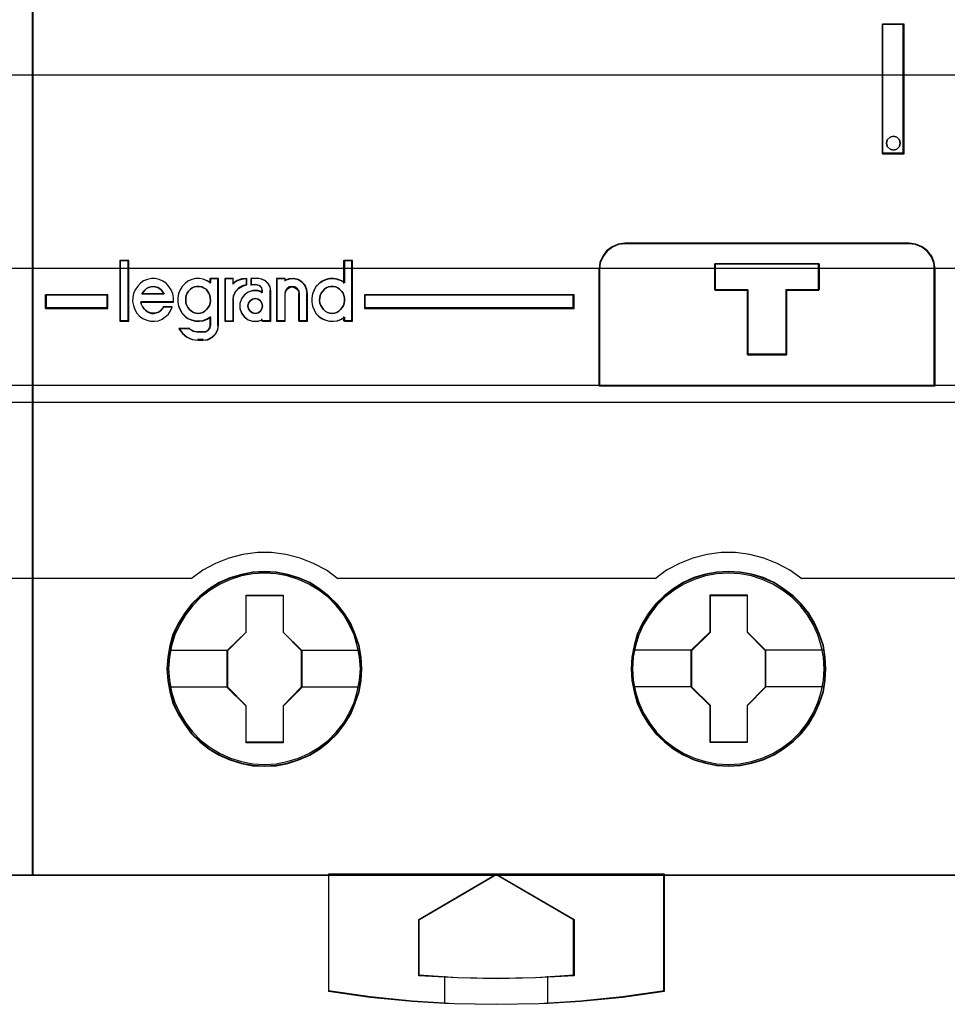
# Model space of a CAD drawing. Extents: x -631805 to -376315, y -40155 to 84873.
# Tile 12 of 256: x -618678 to -618318, y -35350 to -34968. Entities that reach past the tile are written whole.
import ezdxf

# ---------------------------------------------------------------- set-up
doc = ezdxf.new("R2010")
doc.units = 0
doc.header["$MEASUREMENT"] = 0
doc.layers.get('0').update_dxf_attribs({"color": 252})
for name, color, linetype in [('30', 7, 'Continuous'), ('45', 8, 'Continuous'), ('50', 7, 'Continuous')]:
    doc.layers.add(name, color=color, linetype=linetype)

# ---------------------------------------------------------------- blocks, each defined once
blk = doc.blocks.new('*U1026')
at = {"layer": '50', "color": 7}
blk.add_lwpolyline([(61.983887, -487.347089), (386.017439, -487.347089), (386.017439, -533.64975), (61.983887, -533.64975), (61.983887, -487.347089)], dxfattribs=at)
blk = doc.blocks.new('*U1027')
at = {"layer": '30', "color": 7}
blk.add_lwpolyline([(51.981526, -492.476529), (396.088727, -492.476529), (396.088727, -528.454107), (51.981526, -528.454107), (51.981526, -492.476529)], close=True, dxfattribs=at)
for points in [[(51.981526, -492.476529), (396.088727, -492.476529), (396.088727, -528.454107), (51.981526, -528.454107), (51.981526, -492.476529)], [(51.981526, -499.973403), (396.088727, -499.973403), (396.088727, -520.957234), (51.981526, -520.957234), (51.981526, -499.973403)]]:
    blk.add_lwpolyline(points, dxfattribs=at)
blk = doc.blocks.new('*U1029')
at = {"layer": '45', "color": 7}
blk.add_lwpolyline([(143.026075, -468.992858), (106.974629, -468.992858), (106.974629, -551.996037), (143.026075, -551.996037), (143.026075, -468.992858)], close=True, dxfattribs=at)
at = {"layer": '45', "color": 139}
blk.add_lwpolyline([(143.026075, -468.992858), (106.974629, -468.992858), (106.974629, -551.996037), (143.026075, -551.996037), (143.026075, -468.992858)], close=True, dxfattribs=at)
at = {"layer": '45', "color": 59}
blk.add_lwpolyline([(143.010169, -469.008747), (106.990535, -469.008747), (106.990535, -551.977501), (143.010169, -551.977501), (143.010169, -469.008747)], close=True, dxfattribs=at)
at = {"layer": '45', "color": 139}
for points in [[(106.974629, -532.974475), (143.026075, -532.974475)], [(136.812046, -540.463404), (143.026075, -540.463404)]]:
    blk.add_lwpolyline(points, dxfattribs=at)
blk = doc.blocks.new('*U1030')
at = {"layer": '45', "color": 7}
for points in [[(179.027152, -468.992858), (142.975706, -468.992858), (142.975706, -551.996037), (179.027152, -551.996037), (179.027152, -468.992858)], [(175.97846, -518.971131), (175.97846, -524.005238), (176.818839, -524.005238), (176.818839, -518.971131), (175.97846, -518.971131)], [(176.641396, -523.45722), (176.665079, -523.59242), (176.641396, -523.721742), (176.534825, -523.821673), (176.40457, -523.856943), (176.274316, -523.821673), (176.167744, -523.721742), (176.13222, -523.59242), (176.167744, -523.45722), (176.274316, -523.357289), (176.40457, -523.322019), (176.534825, -523.357289), (176.641396, -523.45722)], [(177.020029, -527.474297), (165.984341, -527.474297), (165.724743, -527.507504), (165.487238, -527.607127), (165.27735, -527.767631), (165.122696, -527.977946), (165.006705, -528.215934), (164.984612, -528.47606), (164.984612, -533.008901), (178.019759, -533.008901), (178.019759, -528.47606), (177.986618, -528.215934), (177.892721, -527.977946), (177.72702, -527.767631), (177.522655, -527.607127), (177.279627, -527.507504), (177.020029, -527.474297)], [(173.5236, -528.271386), (173.5236, -529.282291), (172.256689, -529.282291), (172.256689, -531.803999), (170.745285, -531.803999), (170.745285, -529.282291), (169.472817, -529.282291), (169.472817, -528.271386), (173.5236, -528.271386)], [(172.256689, -531.803999), (172.256689, -529.282291), (173.5236, -529.282291), (173.5236, -528.271386), (169.472817, -528.271386), (169.472817, -529.282291), (170.745285, -529.282291), (170.745285, -531.803999), (172.256689, -531.803999)], [(172.251561, -531.78811), (172.251561, -529.289086), (173.507694, -529.289086), (173.507694, -528.287274), (169.491374, -528.287274), (169.491374, -529.289086), (170.753016, -529.289086), (170.753016, -531.78811), (172.251561, -531.78811)], [(145.913054, -530.005915), (145.913054, -529.470991), (143.503262, -529.470991), (143.503262, -530.005915), (145.913054, -530.005915)], [(155.880952, -529.470991), (155.880952, -530.005915), (164.011681, -530.005915), (164.011681, -529.470991), (155.880952, -529.470991)], [(155.772259, -543.990608), (155.744595, -543.537569), (155.672668, -543.08453), (155.517748, -542.648066), (155.34623, -542.233702), (155.108317, -541.835912), (154.826142, -541.487846), (154.499704, -541.161879), (154.134535, -540.885636), (153.763834, -540.637017), (153.332272, -540.454697), (152.90071, -540.3221), (152.447016, -540.239227), (151.998855, -540.217128), (151.539628, -540.239227), (151.102533, -540.3221), (150.654372, -540.454697), (150.239408, -540.637017), (149.846576, -540.885636), (149.486941, -541.161879), (149.15497, -541.487846), (148.894926, -541.835912), (148.65148, -542.233702), (148.446765, -542.648066), (148.330575, -543.08453), (148.242049, -543.537569), (148.208852, -543.990608), (148.242049, -544.449171), (148.330575, -544.885635), (148.446765, -545.322099), (148.65148, -545.741988), (148.894926, -546.134253), (149.15497, -546.498894), (149.486941, -546.819336), (149.846576, -547.101104), (150.239408, -547.333148), (150.654372, -547.520993), (151.102533, -547.659115), (151.539628, -547.747513), (151.998855, -547.769612), (152.447016, -547.747513), (152.90071, -547.659115), (153.332272, -547.520993), (153.763834, -547.333148), (154.134535, -547.101104), (154.499704, -546.819336), (154.826142, -546.498894), (155.108317, -546.134253), (155.34623, -545.741988), (155.517748, -545.322099), (155.672668, -544.885635), (155.744595, -544.449171), (155.772259, -543.990608)], [(155.772259, -543.990608), (155.744595, -543.537569), (155.672668, -543.08453), (155.517748, -542.648066), (155.34623, -542.233702), (155.108317, -541.835912), (154.826142, -541.487846), (154.499704, -541.161879), (154.134535, -540.885636), (153.763834, -540.637017), (153.332272, -540.454697), (152.90071, -540.3221), (152.447016, -540.239227), (151.998855, -540.217128), (151.539628, -540.239227), (151.102533, -540.3221), (150.654372, -540.454697), (150.239408, -540.637017), (149.846576, -540.885636), (149.486941, -541.161879), (149.15497, -541.487846), (148.894926, -541.835912), (148.65148, -542.233702), (148.446765, -542.648066), (148.330575, -543.08453), (148.242049, -543.537569), (148.208852, -543.990608), (148.242049, -544.449171), (148.330575, -544.885635), (148.446765, -545.322099), (148.65148, -545.741988), (148.894926, -546.134253), (149.15497, -546.498894), (149.486941, -546.819336), (149.846576, -547.101104), (150.239408, -547.333148), (150.654372, -547.520993), (151.102533, -547.659115), (151.539628, -547.747513), (151.998855, -547.769612), (152.447016, -547.747513), (152.90071, -547.659115), (153.332272, -547.520993), (153.763834, -547.333148), (154.134535, -547.101104), (154.499704, -546.819336), (154.826142, -546.498894), (155.108317, -546.134253), (155.34623, -545.741988), (155.517748, -545.322099), (155.672668, -544.885635), (155.744595, -544.449171), (155.772259, -543.990608)], [(155.756353, -543.990619), (155.728805, -543.539487), (155.657181, -543.088354), (155.502913, -542.653727), (155.332116, -542.241106), (155.095204, -541.84499), (154.814215, -541.498388), (154.48915, -541.173793), (154.125518, -540.898712), (153.756376, -540.651139), (153.326629, -540.469586), (152.896881, -540.337547), (152.445096, -540.255023), (151.99882, -540.233017), (151.541525, -540.255023), (151.106268, -540.337547), (150.659992, -540.469586), (150.246774, -540.651139), (149.855594, -540.898712), (149.497471, -541.173793), (149.166896, -541.498388), (148.907946, -541.84499), (148.665525, -542.241106), (148.46167, -542.653727), (148.345969, -543.088354), (148.257816, -543.539487), (148.224758, -543.990619), (148.257816, -544.447253), (148.345969, -544.881881), (148.46167, -545.316508), (148.665525, -545.734631), (148.907946, -546.125246), (149.166896, -546.488352), (149.497471, -546.807446), (149.855594, -547.088028), (150.246774, -547.319096), (150.659992, -547.506151), (151.106268, -547.643691), (151.541525, -547.731717), (151.99882, -547.753723), (152.445096, -547.731717), (152.896881, -547.643691), (153.326629, -547.506151), (153.756376, -547.319096), (154.125518, -547.088028), (154.48915, -546.807446), (154.814215, -546.488352), (155.095204, -546.125246), (155.332116, -545.734631), (155.502913, -545.316508), (155.657181, -544.881881), (155.728805, -544.447253), (155.756353, -543.990619)], [(173.783402, -543.985311), (173.76127, -543.532273), (173.689341, -543.079234), (173.534416, -542.64277), (173.351826, -542.228406), (173.124973, -541.830616), (172.842789, -541.482549), (172.51634, -541.156583), (172.145628, -540.88034), (171.780449, -540.631721), (171.348873, -540.449401), (170.917298, -540.316804), (170.46359, -540.233931), (170.004349, -540.211832), (169.556175, -540.233931), (169.108, -540.316804), (168.659825, -540.449401), (168.244849, -540.631721), (167.863071, -540.88034), (167.503424, -541.156583), (167.171443, -541.482549), (166.900325, -541.830616), (166.656872, -542.228406), (166.463217, -542.64277), (166.347023, -543.079234), (166.258495, -543.532273), (166.225297, -543.985311), (166.258495, -544.43835), (166.347023, -544.880339), (166.463217, -545.316803), (166.656872, -545.736692), (166.900325, -546.128957), (167.171443, -546.493598), (167.503424, -546.81404), (167.863071, -547.095808), (168.244849, -547.327852), (168.659825, -547.515697), (169.108, -547.653819), (169.556175, -547.742216), (170.004349, -547.764316), (170.46359, -547.742216), (170.917298, -547.653819), (171.348873, -547.515697), (171.780449, -547.327852), (172.145628, -547.095808), (172.51634, -546.81404), (172.842789, -546.493598), (173.124973, -546.128957), (173.351826, -545.736692), (173.534416, -545.316803), (173.689341, -544.880339), (173.76127, -544.43835), (173.783402, -543.985311)], [(173.783402, -543.985311), (173.76127, -543.532273), (173.689341, -543.079234), (173.534416, -542.64277), (173.351826, -542.228406), (173.124973, -541.830616), (172.842789, -541.482549), (172.51634, -541.156583), (172.145628, -540.88034), (171.780449, -540.631721), (171.348873, -540.449401), (170.917298, -540.316804), (170.46359, -540.233931), (170.004349, -540.211832), (169.556175, -540.233931), (169.108, -540.316804), (168.659825, -540.449401), (168.244849, -540.631721), (167.863071, -540.88034), (167.503424, -541.156583), (167.171443, -541.482549), (166.900325, -541.830616), (166.656872, -542.228406), (166.463217, -542.64277), (166.347023, -543.079234), (166.258495, -543.532273), (166.225297, -543.985311), (166.258495, -544.43835), (166.347023, -544.880339), (166.463217, -545.316803), (166.656872, -545.736692), (166.900325, -546.128957), (167.171443, -546.493598), (167.503424, -546.81404), (167.863071, -547.095808), (168.244849, -547.327852), (168.659825, -547.515697), (169.108, -547.653819), (169.556175, -547.742216), (170.004349, -547.764316), (170.46359, -547.742216), (170.917298, -547.653819), (171.348873, -547.515697), (171.780449, -547.327852), (172.145628, -547.095808), (172.51634, -546.81404), (172.842789, -546.493598), (173.124973, -546.128957), (173.351826, -545.736692), (173.534416, -545.316803), (173.689341, -544.880339), (173.76127, -544.43835), (173.783402, -543.985311)], [(173.767496, -543.985323), (173.745457, -543.534191), (173.67383, -543.083058), (173.519558, -542.648431), (173.337737, -542.23581), (173.111838, -541.839693), (172.830841, -541.493092), (172.505767, -541.168496), (172.136615, -540.893416), (171.772973, -540.645843), (171.343214, -540.46429), (170.913455, -540.332251), (170.461657, -540.249727), (170.004349, -540.22772), (169.558061, -540.249727), (169.111773, -540.332251), (168.665485, -540.46429), (168.252255, -540.645843), (167.872083, -540.893416), (167.513951, -541.168496), (167.183367, -541.493092), (166.91339, -541.839693), (166.670962, -542.23581), (166.478121, -542.648431), (166.362417, -543.083058), (166.274261, -543.534191), (166.241203, -543.985323), (166.274261, -544.436455), (166.362417, -544.876584), (166.478121, -545.311212), (166.670962, -545.729335), (166.91339, -546.119949), (167.183367, -546.483056), (167.513951, -546.802149), (167.872083, -547.082732), (168.252255, -547.3138), (168.665485, -547.500854), (169.111773, -547.638395), (169.558061, -547.726421), (170.004349, -547.748427), (170.461657, -547.726421), (170.913455, -547.638395), (171.343214, -547.500854), (171.772973, -547.3138), (172.136615, -547.082732), (172.505767, -546.802149), (172.830841, -546.483056), (173.111838, -546.119949), (173.337737, -545.729335), (173.519558, -545.311212), (173.67383, -544.876584), (173.745457, -544.436455), (173.767496, -543.985323)], [(151.285124, -541.125439), (152.728613, -541.125439), (152.728613, -542.558802), (153.441998, -543.272716), (153.441998, -544.706079), (152.728613, -545.431062), (152.728613, -546.853357), (151.285124, -546.853357), (151.285124, -545.431062), (150.555019, -544.706079), (150.555019, -543.272716), (151.285124, -542.558802), (151.285124, -541.125439)], [(151.285124, -541.125439), (152.728613, -541.125439), (152.728613, -541.125439), (152.728613, -542.558802), (152.728613, -542.558802), (153.441998, -543.272716), (153.441998, -543.272716), (153.441998, -544.706079), (153.441998, -544.706079), (152.728613, -545.431062), (152.728613, -545.431062), (152.728613, -546.853357), (152.728613, -546.853357), (151.285124, -546.853357), (151.285124, -546.853357), (151.285124, -545.431062), (151.285124, -545.431062), (150.555019, -544.706079), (150.555019, -544.706079), (150.555019, -543.272716), (150.555019, -543.272716), (151.285124, -542.558802), (151.285124, -542.558802), (151.285124, -541.125439), (151.285124, -541.125439)], [(151.292985, -541.141327), (152.720568, -541.141327), (152.720568, -542.566076), (153.426092, -543.2757), (153.426092, -544.700448), (152.720568, -545.421074), (152.720568, -546.83482), (151.292985, -546.83482), (151.292985, -545.421074), (150.570926, -544.700448), (150.570926, -543.2757), (151.292985, -542.566076), (151.292985, -541.141327)], [(169.296538, -541.120142), (170.734454, -541.120142), (170.734454, -542.553505), (171.447839, -543.26742), (171.447839, -544.700783), (170.734454, -545.425766), (170.734454, -546.848061), (169.296538, -546.848061), (169.296538, -545.425766), (168.56086, -544.700783), (168.56086, -543.26742), (169.296538, -542.553505), (169.296538, -541.120142)], [(169.296538, -541.120142), (170.734454, -541.120142), (170.734454, -541.120142), (170.734454, -542.553505), (170.734454, -542.553505), (171.447839, -543.26742), (171.447839, -543.26742), (171.447839, -544.700783), (171.447839, -544.700783), (170.734454, -545.425766), (170.734454, -545.425766), (170.734454, -546.848061), (170.734454, -546.848061), (169.296538, -546.848061), (169.296538, -546.848061), (169.296538, -545.425766), (169.296538, -545.425766), (168.56086, -544.700783), (168.56086, -544.700783), (168.56086, -543.26742), (168.56086, -543.26742), (169.296538, -542.553505), (169.296538, -542.553505), (169.296538, -541.120142), (169.296538, -541.120142)], [(169.304338, -541.136031), (170.726409, -541.136031), (170.726409, -542.56078), (171.431933, -543.270403), (171.431933, -544.695152), (170.726409, -545.415777), (170.726409, -546.829524), (169.304338, -546.829524), (169.304338, -545.415777), (168.576766, -544.695152), (168.576766, -543.270403), (169.304338, -542.56078), (169.304338, -541.136031)], [(167.516352, -551.958964), (160.993365, -551.958964), (154.475902, -551.958964), (154.475902, -556.50213), (156.105268, -556.723748), (157.729111, -556.878881), (158.99394, -556.956447), (159.364, -556.978609), (160.993365, -557.006311), (162.639301, -556.978609), (163.003837, -556.956447), (164.263143, -556.878881), (165.898032, -556.723748), (167.516352, -556.50213), (167.516352, -551.958964)], [(160.993121, -551.958964), (164.011681, -553.713048), (164.011681, -555.894552), (162.510709, -555.972265), (160.993121, -556.000019), (159.492149, -555.972265), (157.991177, -555.894552), (157.991177, -553.713048), (160.993121, -551.958964)]]:
    blk.add_lwpolyline(points, close=True, dxfattribs=at)
at = {"layer": '45', "color": 139}
for points in [[(179.027152, -468.992858), (142.975706, -468.992858), (142.975706, -551.996037), (179.027152, -551.996037), (179.027152, -468.992858)], [(176.665079, -523.59242), (176.641396, -523.45722), (176.534825, -523.357289), (176.40457, -523.322019), (176.274316, -523.357289), (176.167744, -523.45722), (176.13222, -523.59242), (176.167744, -523.721742), (176.274316, -523.821673), (176.40457, -523.856943), (176.534825, -523.821673), (176.641396, -523.721742), (176.665079, -523.59242)], [(146.711016, -528.160164), (146.400845, -528.160164), (146.400845, -530.485227), (146.711016, -530.485227), (146.711016, -528.160164)], [(149.420172, -530.193932), (149.511531, -530.188231), (149.602889, -530.165425), (149.677118, -530.114112), (149.751347, -530.045695), (149.814157, -529.971576), (149.865546, -529.891756), (149.888386, -529.794831), (149.905515, -529.692205), (149.894096, -529.59528), (149.882676, -529.504057), (149.836996, -529.412834), (149.785607, -529.333013), (149.728508, -529.258894), (149.637149, -529.207581), (149.56292, -529.167671), (149.465851, -529.150567), (149.374492, -529.150567), (149.283134, -529.167671), (149.197485, -529.207581), (149.123256, -529.258894), (149.054737, -529.333013), (148.997637, -529.412834), (148.963378, -529.504057), (148.940538, -529.59528), (148.940538, -529.692205), (148.946248, -529.794831), (148.980508, -529.891756), (149.020477, -529.971576), (149.088996, -530.045695), (149.163225, -530.114112), (149.243164, -530.165425), (149.334523, -530.188231), (149.420172, -530.193932)], [(154.625898, -530.193932), (154.711782, -530.188231), (154.803392, -530.165425), (154.889276, -530.114112), (154.952258, -530.045695), (155.015239, -529.971576), (155.06677, -529.891756), (155.089672, -529.794831), (155.106849, -529.692205), (155.106849, -529.59528), (155.072496, -529.504057), (155.049593, -529.412834), (154.986611, -529.333013), (154.912178, -529.258894), (154.843471, -529.207581), (154.769038, -529.167671), (154.677428, -529.150567), (154.574367, -529.150567), (154.482758, -529.167671), (154.396873, -529.207581), (154.32244, -529.258894), (154.265184, -529.333013), (154.202203, -529.412834), (154.162123, -529.504057), (154.144946, -529.59528), (154.139221, -529.692205), (154.144946, -529.794831), (154.185026, -529.891756), (154.230831, -529.971576), (154.288087, -530.045695), (154.356794, -530.114112), (154.448404, -530.165425), (154.534288, -530.188231), (154.625898, -530.193932)], [(151.917652, -529.90661), (151.900024, -529.801063), (151.841264, -529.707243), (151.747248, -529.636878), (151.635604, -529.619287), (151.529836, -529.636878), (151.435819, -529.707243), (151.371183, -529.801063), (151.347679, -529.90661), (151.371183, -530.018021), (151.435819, -530.11184), (151.529836, -530.170478), (151.635604, -530.193932), (151.747248, -530.170478), (151.841264, -530.11184), (151.900024, -530.018021), (151.917652, -529.90661)], [(155.72189, -543.99095), (155.688695, -543.537914), (155.600174, -543.095928), (155.478459, -542.670516), (155.290354, -542.261678), (155.063521, -541.880465), (154.77583, -541.526875), (154.466009, -541.206435), (154.106396, -540.930194), (153.71912, -540.698151), (153.315247, -540.515831), (152.883711, -540.383235), (152.446642, -540.300363), (151.998509, -540.272739), (151.550375, -540.300363), (151.107774, -540.383235), (150.676238, -540.515831), (150.272365, -540.698151), (149.885089, -540.930194), (149.531008, -541.206435), (149.221188, -541.526875), (148.944562, -541.880465), (148.706664, -542.261678), (148.518558, -542.670516), (148.385778, -543.095928), (148.308323, -543.537914), (148.275128, -543.99095), (148.308323, -544.432937), (148.385778, -544.874923), (148.518558, -545.300336), (148.706664, -545.714698), (148.944562, -546.095911), (149.221188, -546.443976), (149.531008, -546.764416), (149.885089, -547.040658), (150.272365, -547.2727), (150.676238, -547.45502), (151.107774, -547.587616), (151.550375, -547.670488), (151.998509, -547.698112), (152.446642, -547.670488), (152.883711, -547.587616), (153.315247, -547.45502), (153.71912, -547.2727), (154.106396, -547.040658), (154.466009, -546.764416), (154.77583, -546.443976), (155.063521, -546.095911), (155.290354, -545.714698), (155.478459, -545.300336), (155.600174, -544.874923), (155.688695, -544.432937), (155.72189, -543.99095)], [(173.722428, -543.99095), (173.694755, -543.537914), (173.6062, -543.095928), (173.473369, -542.670516), (173.290725, -542.261678), (173.05827, -541.880465), (172.781537, -541.526875), (172.466062, -541.206435), (172.106309, -540.930194), (171.724418, -540.698151), (171.314853, -540.515831), (170.89422, -540.383235), (170.451447, -540.300363), (170.00314, -540.272739), (169.554833, -540.300363), (169.106526, -540.383235), (168.685892, -540.515831), (168.276328, -540.698151), (167.894437, -540.930194), (167.540219, -541.206435), (167.213674, -541.526875), (166.948011, -541.880465), (166.71002, -542.261678), (166.521842, -542.670516), (166.40008, -543.095928), (166.311525, -543.537914), (166.278317, -543.99095), (166.311525, -544.432937), (166.40008, -544.874923), (166.521842, -545.300336), (166.71002, -545.714698), (166.948011, -546.095911), (167.213674, -546.443976), (167.540219, -546.764416), (167.894437, -547.040658), (168.276328, -547.2727), (168.685892, -547.45502), (169.106526, -547.587616), (169.554833, -547.670488), (170.00314, -547.698112), (170.451447, -547.670488), (170.89422, -547.587616), (171.314853, -547.45502), (171.724418, -547.2727), (172.106309, -547.040658), (172.466062, -546.764416), (172.781537, -546.443976), (173.05827, -546.095911), (173.290725, -545.714698), (173.473369, -545.300336), (173.6062, -544.874923), (173.694755, -544.432937), (173.722428, -543.99095)]]:
    blk.add_lwpolyline(points, close=True, dxfattribs=at)
at = {"layer": '45', "color": 59}
for points in [[(179.011246, -469.008747), (142.991612, -469.008747), (142.991612, -551.977501), (179.011246, -551.977501), (179.011246, -469.008747)], [(175.97846, -518.971131), (175.97846, -524.005238), (176.818839, -524.005238), (176.818839, -518.971131), (175.97846, -518.971131)], [(176.641396, -523.45722), (176.665079, -523.59242), (176.641396, -523.721742), (176.534825, -523.821673), (176.40457, -523.856943), (176.274316, -523.821673), (176.167744, -523.721742), (176.13222, -523.59242), (176.167744, -523.45722), (176.274316, -523.357289), (176.40457, -523.322019), (176.534825, -523.357289), (176.641396, -523.45722)], [(177.020029, -527.474297), (165.984341, -527.474297), (165.724743, -527.507504), (165.487238, -527.607127), (165.27735, -527.767631), (165.122696, -527.977946), (165.006705, -528.215934), (164.984612, -528.47606), (164.984612, -533.008901), (178.019759, -533.008901), (178.019759, -528.47606), (177.986618, -528.215934), (177.892721, -527.977946), (177.72702, -527.767631), (177.522655, -527.607127), (177.279627, -527.507504), (177.020029, -527.474297)], [(177.004115, -527.490185), (165.997604, -527.490185), (165.738692, -527.523202), (165.501815, -527.622253), (165.292482, -527.781835), (165.138237, -527.990943), (165.022553, -528.227564), (165.000518, -528.486197), (165.000518, -532.993012), (178.001201, -532.993012), (178.001201, -528.486197), (177.968149, -528.227564), (177.8745, -527.990943), (177.709237, -527.781835), (177.505412, -527.622253), (177.263027, -527.523202), (177.004115, -527.490185)], [(146.729574, -528.144275), (146.384939, -528.144275), (146.384939, -530.501116), (146.729574, -530.501116), (146.729574, -528.144275)], [(153.86517, -529.914698), (153.921504, -530.059907), (153.994739, -530.19953), (154.113042, -530.311229), (154.236978, -530.400588), (154.377814, -530.462022), (154.524284, -530.495531), (154.676387, -530.501116), (154.822857, -530.478777), (154.97496, -530.422927), (155.098896, -530.344738), (155.098896, -530.501116), (155.414369, -530.501116), (155.414369, -528.144275), (155.098896, -528.144275), (155.098896, -529.015524), (154.97496, -528.937335), (154.822857, -528.881486), (154.676387, -528.853561), (154.524284, -528.853561), (154.377814, -528.892656), (154.236978, -528.959675), (154.113042, -529.049034), (153.994739, -529.160733), (153.921504, -529.294771), (153.86517, -529.439979), (153.837003, -529.601942), (153.837003, -529.75832), (153.86517, -529.914698)], [(173.5236, -528.271386), (173.5236, -529.282291), (172.256689, -529.282291), (172.256689, -531.803999), (170.745285, -531.803999), (170.745285, -529.282291), (169.472817, -529.282291), (169.472817, -528.271386), (173.5236, -528.271386)], [(172.256689, -531.803999), (172.256689, -529.282291), (173.5236, -529.282291), (173.5236, -528.271386), (169.472817, -528.271386), (169.472817, -529.282291), (170.745285, -529.282291), (170.745285, -531.803999), (172.256689, -531.803999)], [(172.251561, -531.78811), (172.251561, -529.289086), (173.507694, -529.289086), (173.507694, -528.287274), (169.491374, -528.287274), (169.491374, -529.289086), (170.753016, -529.289086), (170.753016, -531.78811), (172.251561, -531.78811)], [(147.534026, -530.16395), (147.460807, -530.130234), (147.381955, -530.074039), (147.32, -530.012225), (147.258045, -529.927934), (147.224251, -529.849262), (147.201722, -529.753731), (148.463351, -529.753731), (148.463351, -529.590768), (148.43519, -529.433424), (148.373235, -529.281699), (148.288751, -529.152452), (148.181738, -529.028824), (148.057828, -528.938913), (147.905756, -528.8771), (147.759317, -528.843383), (147.607246, -528.843383), (147.460807, -528.8771), (147.308735, -528.933294), (147.184825, -529.023205), (147.077812, -529.135594), (146.987696, -529.264841), (146.920109, -529.416565), (146.886315, -529.57391), (146.880683, -529.736873), (146.908844, -529.894217), (146.970799, -530.040323), (147.049651, -530.180808), (147.151032, -530.298817), (147.274942, -530.399966), (147.427013, -530.46178), (147.56782, -530.495497), (147.725524, -530.501116), (147.883227, -530.478639), (148.024034, -530.422444), (148.147944, -530.332533), (148.271854, -530.231383), (148.356338, -530.096517), (148.418293, -529.956031), (148.080357, -529.956031), (148.024034, -530.023464), (147.956447, -530.090898), (147.883227, -530.141472), (147.798743, -530.16957), (147.708627, -530.186428), (147.61851, -530.186428), (147.534026, -530.16395)], [(148.053766, -529.368092), (148.105462, -529.455102), (147.243875, -529.455102), (147.29557, -529.368092), (147.353009, -529.293512), (147.421936, -529.231362), (147.496607, -529.187857), (147.582766, -529.162997), (147.674668, -529.150567), (147.760827, -529.162997), (147.852729, -529.187857), (147.9274, -529.231362), (147.996327, -529.293512), (148.053766, -529.368092)], [(148.105462, -529.455102), (147.243875, -529.455102), (147.29557, -529.368092), (147.353009, -529.293512), (147.421936, -529.231362), (147.496607, -529.187857), (147.582766, -529.162997), (147.674668, -529.150567), (147.760827, -529.162997), (147.852729, -529.187857), (147.9274, -529.231362), (147.996327, -529.293512), (148.053766, -529.368092), (148.105462, -529.455102)], [(148.723134, -530.048711), (148.807618, -530.188216), (148.914632, -530.299821), (149.027277, -530.389104), (149.179348, -530.450487), (149.320155, -530.483968), (149.477859, -530.489548), (149.618666, -530.467228), (149.765105, -530.411425), (149.900279, -530.333302), (149.900279, -530.651375), (149.87775, -530.757399), (149.815795, -530.846683), (149.725679, -530.902485), (149.618666, -530.924806), (149.421536, -530.924806), (149.230039, -530.891324), (149.072335, -530.79088), (148.678076, -530.79088), (148.813251, -530.975028), (148.987851, -531.120113), (149.196245, -531.209397), (149.421536, -531.237298), (149.618666, -531.237298), (149.798898, -531.214977), (149.967867, -531.125694), (150.097409, -530.997349), (150.193158, -530.835522), (150.215687, -530.651375), (150.215687, -528.843383), (149.900279, -528.843383), (149.900279, -529.005209), (149.765105, -528.927086), (149.618666, -528.871284), (149.477859, -528.843383), (149.320155, -528.843383), (149.179348, -528.882445), (149.027277, -528.949407), (148.914632, -529.038691), (148.807618, -529.150295), (148.723134, -529.284221), (148.655547, -529.429306), (148.633018, -529.591133), (148.633018, -529.747379), (148.655547, -529.903625), (148.723134, -530.048711)], [(149.728508, -529.258894), (149.785607, -529.333013), (149.836996, -529.412834), (149.882676, -529.504057), (149.894096, -529.59528), (149.905515, -529.692205), (149.888386, -529.794831), (149.865546, -529.891756), (149.814157, -529.971576), (149.751347, -530.045695), (149.677118, -530.114112), (149.602889, -530.165425), (149.511531, -530.188231), (149.420172, -530.193932), (149.334523, -530.188231), (149.243164, -530.165425), (149.163225, -530.114112), (149.088996, -530.045695), (149.020477, -529.971576), (148.980508, -529.891756), (148.946248, -529.794831), (148.940538, -529.692205), (148.940538, -529.59528), (148.963378, -529.504057), (148.997637, -529.412834), (149.054737, -529.333013), (149.123256, -529.258894), (149.197485, -529.207581), (149.283134, -529.167671), (149.374492, -529.150567), (149.465851, -529.150567), (149.56292, -529.167671), (149.637149, -529.207581), (149.728508, -529.258894)], [(149.243164, -530.165425), (149.163225, -530.114112), (149.088996, -530.045695), (149.020477, -529.971576), (148.980508, -529.891756), (148.946248, -529.794831), (148.940538, -529.692205), (148.940538, -529.59528), (148.963378, -529.504057), (148.997637, -529.412834), (149.054737, -529.333013), (149.123256, -529.258894), (149.197485, -529.207581), (149.283134, -529.167671), (149.374492, -529.150567), (149.465851, -529.150567), (149.56292, -529.167671), (149.637149, -529.207581), (149.728508, -529.258894), (149.785607, -529.333013), (149.836996, -529.412834), (149.882676, -529.504057), (149.894096, -529.59528), (149.905515, -529.692205), (149.888386, -529.794831), (149.865546, -529.891756), (149.814157, -529.971576), (149.751347, -530.045695), (149.677118, -530.114112), (149.602889, -530.165425), (149.511531, -530.188231), (149.420172, -530.193932), (149.334523, -530.188231), (149.243164, -530.165425)], [(150.45428, -528.843383), (150.45428, -530.501116), (150.775939, -530.501116), (150.775939, -529.66944), (150.798915, -529.500857), (150.87933, -529.343513), (150.994208, -529.214266), (151.149293, -529.129974), (151.315867, -529.079399), (151.315867, -528.843383), (151.11483, -528.860241), (150.936769, -528.916436), (150.775939, -529.023205), (150.775939, -528.843383), (150.45428, -528.843383)], [(150.470186, -528.859272), (150.470186, -530.485227), (150.779969, -530.485227), (150.779969, -529.669494), (150.802096, -529.504142), (150.879542, -529.349814), (150.990178, -529.223045), (151.139538, -529.140369), (151.299961, -529.090764), (151.299961, -528.859272), (151.106347, -528.875807), (150.93486, -528.930924), (150.779969, -529.035647), (150.779969, -528.859272), (150.470186, -528.859272)], [(151.107792, -529.635723), (151.045461, -529.815545), (151.045461, -530.000987), (151.107792, -530.180808), (151.215454, -530.332533), (151.362781, -530.439302), (151.538441, -530.495497), (151.742432, -530.495497), (151.906759, -530.439302), (151.906759, -530.501116), (152.241079, -530.501116), (152.241079, -529.315416), (152.218413, -529.16931), (152.139083, -529.040063), (152.031421, -528.933294), (151.901093, -528.87148), (151.759432, -528.843383), (151.481777, -528.843383), (151.481777, -529.079399), (151.674435, -529.079399), (151.799097, -529.113116), (151.884093, -529.203027), (151.906759, -529.315416), (151.906759, -529.388468), (151.742432, -529.321035), (151.538441, -529.321035), (151.362781, -529.377229), (151.215454, -529.489618), (151.107792, -529.635723)], [(152.466417, -528.843383), (152.466417, -530.501116), (152.79497, -530.501116), (152.79497, -529.433424), (152.817629, -529.332274), (152.868612, -529.242363), (152.959247, -529.17493), (153.066877, -529.158071), (153.168841, -529.17493), (153.270806, -529.242363), (153.327453, -529.332274), (153.344448, -529.433424), (153.344448, -530.501116), (153.667336, -530.501116), (153.667336, -529.433424), (153.644677, -529.264841), (153.571036, -529.101877), (153.452077, -528.97263), (153.310459, -528.882719), (153.134853, -528.843383), (152.959247, -528.854622), (152.79497, -528.910816), (152.79497, -528.843383), (152.466417, -528.843383)], [(152.482323, -528.859272), (152.482323, -530.485227), (152.802173, -530.485227), (152.802173, -529.438002), (152.824232, -529.338791), (152.873864, -529.250604), (152.962098, -529.184463), (153.066877, -529.167928), (153.16614, -529.184463), (153.265404, -529.250604), (153.320551, -529.338791), (153.337095, -529.438002), (153.337095, -530.485227), (153.65143, -530.485227), (153.65143, -529.438002), (153.629371, -529.27265), (153.557681, -529.112811), (153.441873, -528.986041), (153.304007, -528.897854), (153.133052, -528.859272), (152.962098, -528.870295), (152.802173, -528.925412), (152.802173, -528.859272), (152.482323, -528.859272)], [(154.843471, -529.207581), (154.912178, -529.258894), (154.986611, -529.333013), (155.049593, -529.412834), (155.072496, -529.504057), (155.106849, -529.59528), (155.106849, -529.692205), (155.089672, -529.794831), (155.06677, -529.891756), (155.015239, -529.971576), (154.952258, -530.045695), (154.889276, -530.114112), (154.803392, -530.165425), (154.711782, -530.188231), (154.625898, -530.193932), (154.534288, -530.188231), (154.448404, -530.165425), (154.356794, -530.114112), (154.288087, -530.045695), (154.230831, -529.971576), (154.185026, -529.891756), (154.144946, -529.794831), (154.139221, -529.692205), (154.144946, -529.59528), (154.162123, -529.504057), (154.202203, -529.412834), (154.265184, -529.333013), (154.32244, -529.258894), (154.396873, -529.207581), (154.482758, -529.167671), (154.574367, -529.150567), (154.677428, -529.150567), (154.769038, -529.167671), (154.843471, -529.207581)], [(154.185026, -529.891756), (154.144946, -529.794831), (154.139221, -529.692205), (154.144946, -529.59528), (154.162123, -529.504057), (154.202203, -529.412834), (154.265184, -529.333013), (154.32244, -529.258894), (154.396873, -529.207581), (154.482758, -529.167671), (154.574367, -529.150567), (154.677428, -529.150567), (154.769038, -529.167671), (154.843471, -529.207581), (154.912178, -529.258894), (154.986611, -529.333013), (155.049593, -529.412834), (155.072496, -529.504057), (155.106849, -529.59528), (155.106849, -529.692205), (155.089672, -529.794831), (155.06677, -529.891756), (155.015239, -529.971576), (154.952258, -530.045695), (154.889276, -530.114112), (154.803392, -530.165425), (154.711782, -530.188231), (154.625898, -530.193932), (154.534288, -530.188231), (154.448404, -530.165425), (154.356794, -530.114112), (154.288087, -530.045695), (154.230831, -529.971576), (154.185026, -529.891756)], [(145.897148, -529.990026), (145.897148, -529.48688), (143.521819, -529.48688), (143.521819, -529.990026), (145.897148, -529.990026)], [(151.900024, -529.801063), (151.917652, -529.90661), (151.900024, -530.018021), (151.841264, -530.11184), (151.747248, -530.170478), (151.635604, -530.193932), (151.529836, -530.170478), (151.435819, -530.11184), (151.371183, -530.018021), (151.347679, -529.90661), (151.371183, -529.801063), (151.435819, -529.707243), (151.529836, -529.636878), (151.635604, -529.619287), (151.747248, -529.636878), (151.841264, -529.707243), (151.900024, -529.801063)], [(151.371183, -529.801063), (151.435819, -529.707243), (151.529836, -529.636878), (151.635604, -529.619287), (151.747248, -529.636878), (151.841264, -529.707243), (151.900024, -529.801063), (151.917652, -529.90661), (151.900024, -530.018021), (151.841264, -530.11184), (151.747248, -530.170478), (151.635604, -530.193932), (151.529836, -530.170478), (151.435819, -530.11184), (151.371183, -530.018021), (151.347679, -529.90661), (151.371183, -529.801063)], [(167.516352, -551.958964), (160.993365, -551.958964), (154.475902, -551.958964), (154.475902, -556.50213), (156.105268, -556.723748), (157.729111, -556.878881), (158.99394, -556.956447), (159.364, -556.978609), (160.993365, -557.006311), (162.639301, -556.978609), (163.003837, -556.956447), (164.263143, -556.878881), (165.898032, -556.723748), (167.516352, -556.50213), (167.516352, -551.958964)], [(160.993121, -551.958964), (164.011681, -553.713048), (164.011681, -555.894552), (162.510709, -555.972265), (160.993121, -556.000019), (159.492149, -555.972265), (157.991177, -555.894552), (157.991177, -553.713048), (160.993121, -551.958964)]]:
    blk.add_lwpolyline(points, close=True, dxfattribs=at)
at = {"layer": '45', "color": 139}
for points in [[(175.97846, -524.005238), (175.97846, -518.971131)], [(175.97846, -518.971131), (176.818839, -518.971131)], [(176.781724, -524.005238), (176.781724, -518.971131)], [(175.97846, -523.970813), (176.818839, -523.970813)], [(166.015865, -527.474297), (165.748081, -527.508444), (165.503087, -527.610888), (165.286581, -527.775935), (165.12705, -527.992205), (165.007402, -528.236931), (164.984612, -528.504422)], [(165.981401, -527.474297), (177.022969, -527.474297)], [(178.019759, -528.504422), (177.985485, -528.236931), (177.888378, -527.992205), (177.717013, -527.775935), (177.505662, -527.610888), (177.254327, -527.508444), (176.985854, -527.474297)], [(146.384939, -528.144275), (146.384939, -530.501116)], [(146.384939, -528.144275), (146.729574, -528.144275)], [(146.692459, -528.144275), (146.692459, -530.501116)], [(155.069735, -528.144275), (155.069735, -529.036697)], [(155.069735, -528.144275), (155.414369, -528.144275)], [(155.379906, -528.144275), (155.379906, -530.501116)], [(169.472817, -528.271386), (173.5236, -528.271386)], [(169.472817, -528.271386), (169.472817, -529.306807)], [(173.489137, -528.271386), (173.489137, -529.306807)], [(164.984612, -533.008901), (164.984612, -528.469996)], [(177.982644, -533.008901), (177.982644, -528.469996)], [(148.463351, -529.753731), (148.463351, -529.590768), (148.43519, -529.433424), (148.373235, -529.281699), (148.288751, -529.152452), (148.181738, -529.028824), (148.057828, -528.938913), (147.905756, -528.8771), (147.759317, -528.843383), (147.607246, -528.843383), (147.460807, -528.8771), (147.308735, -528.933294), (147.184825, -529.023205), (147.077812, -529.135594), (146.987696, -529.264841), (146.920109, -529.416565), (146.886315, -529.57391), (146.880683, -529.736873), (146.908844, -529.894217), (146.970799, -530.040323), (147.049651, -530.180808), (147.151032, -530.298817), (147.274942, -530.399966), (147.427013, -530.46178), (147.56782, -530.495497), (147.725524, -530.501116), (147.883227, -530.478639), (148.024034, -530.422444), (148.147944, -530.332533), (148.271854, -530.231383), (148.356338, -530.096517), (148.418293, -529.956031)], [(148.105462, -529.455102), (148.053766, -529.368092), (147.996327, -529.293512), (147.9274, -529.231362), (147.852729, -529.187857), (147.760827, -529.162997), (147.674668, -529.150567), (147.582766, -529.162997), (147.496607, -529.187857), (147.421936, -529.231362), (147.353009, -529.293512), (147.29557, -529.368092), (147.243875, -529.455102)], [(149.905515, -529.006347), (149.769782, -528.927675), (149.622738, -528.87148), (149.48135, -528.843383), (149.322994, -528.843383), (149.181606, -528.882719), (149.028906, -528.950152), (148.915795, -529.040063), (148.80834, -529.152452), (148.723507, -529.287318), (148.65564, -529.433424), (148.633018, -529.596387), (148.633018, -529.753731), (148.65564, -529.911076), (148.723507, -530.057181), (148.80834, -530.197667), (148.915795, -530.310055), (149.028906, -530.399966), (149.181606, -530.46178), (149.322994, -530.495497), (149.48135, -530.501116), (149.622738, -530.478639), (149.769782, -530.422444), (149.905515, -530.343772)], [(149.871052, -528.843383), (149.871052, -529.036697)], [(149.871052, -528.843383), (150.215687, -528.843383)], [(150.178572, -528.843383), (150.178572, -530.660004)], [(150.45428, -528.843383), (150.45428, -530.501116)], [(150.45428, -528.843383), (150.798915, -528.843383)], [(151.315867, -528.843383), (151.110553, -528.863244), (150.928703, -528.929447), (150.764451, -529.055234)], [(150.764451, -528.843383), (150.764451, -529.055234)], [(151.315867, -529.073771), (151.145749, -529.126431), (150.987364, -529.214198), (150.870041, -529.348774), (150.787916, -529.512605), (150.764451, -529.688138)], [(151.281403, -528.843383), (151.281403, -529.108197)], [(151.469627, -528.843383), (151.469627, -529.108197)], [(151.774496, -528.843383), (151.469627, -528.843383)], [(151.469627, -529.073771), (151.692314, -529.073771)], [(151.917652, -529.341233), (151.892047, -529.21387), (151.796028, -529.11198), (151.6552, -529.073771)], [(152.241079, -529.341233), (152.217375, -529.187136), (152.134413, -529.05082), (152.021822, -528.938212), (151.885528, -528.873017), (151.737382, -528.843383)], [(152.466417, -528.843383), (152.466417, -530.501116)], [(152.466417, -528.843383), (152.819005, -528.843383)], [(153.667336, -529.455102), (153.644407, -529.280326), (153.569885, -529.111374), (153.449504, -528.977379), (153.306193, -528.884164), (153.128487, -528.843383), (152.950782, -528.855035), (152.784541, -528.913294)], [(152.784541, -528.843383), (152.784541, -528.944012)], [(153.354514, -529.455102), (153.336886, -529.343232), (153.278126, -529.243792), (153.172358, -529.169212), (153.06659, -529.150567), (152.954945, -529.169212), (152.860929, -529.243792), (152.808045, -529.343232), (152.784541, -529.455102)], [(155.106849, -529.006347), (154.982132, -528.927675), (154.82907, -528.87148), (154.681677, -528.843383), (154.528616, -528.843383), (154.381223, -528.882719), (154.239499, -528.950152), (154.114782, -529.040063), (153.995733, -529.152452), (153.922037, -529.287318), (153.865347, -529.433424), (153.837003, -529.596387), (153.837003, -529.753731), (153.865347, -529.911076), (153.922037, -530.057181), (153.995733, -530.197667), (154.114782, -530.310055), (154.239499, -530.399966), (154.381223, -530.46178), (154.528616, -530.495497), (154.681677, -530.501116), (154.82907, -530.478639), (154.982132, -530.422444), (155.106849, -530.343772)], [(143.503262, -529.470991), (145.913054, -529.470991)], [(143.503262, -530.005915), (143.503262, -529.470991)], [(145.878591, -529.470991), (145.878591, -530.005915)], [(147.243875, -529.420677), (148.105462, -529.420677)], [(151.917652, -529.377572), (151.751247, -529.309455), (151.544676, -529.309455), (151.366795, -529.366219), (151.217604, -529.479747), (151.10858, -529.627333), (151.045461, -529.808977), (151.045461, -529.996298), (151.10858, -530.177942), (151.217604, -530.331205), (151.366795, -530.439056), (151.544676, -530.49582), (151.751247, -530.49582), (151.917652, -530.439056)], [(151.880538, -529.304159), (151.880538, -529.412732)], [(152.206615, -529.304159), (152.206615, -530.501116)], [(152.784541, -529.420677), (152.784541, -530.501116)], [(153.320051, -529.420677), (153.320051, -530.501116)], [(153.632873, -529.420677), (153.632873, -530.501116)], [(155.880952, -529.470991), (164.011681, -529.470991)], [(155.880952, -529.470991), (155.880952, -530.005915)], [(163.977218, -530.005915), (163.977218, -529.470991)], [(169.472817, -529.272381), (170.769173, -529.272381)], [(170.73471, -529.272381), (170.73471, -531.803999)], [(172.232546, -529.272381), (173.5236, -529.272381)], [(172.232546, -529.272381), (172.232546, -531.803999)], [(147.193505, -529.733157), (148.463351, -529.733157)], [(147.193505, -529.733157), (147.216481, -529.834886), (147.250944, -529.918664), (147.314127, -530.008425), (147.37731, -530.07425), (147.457725, -530.134091), (147.532396, -530.169996), (147.618554, -530.193932), (147.710457, -530.193932), (147.80236, -530.17598), (147.888518, -530.14606), (147.963189, -530.092203), (148.032116, -530.020394), (148.089555, -529.948584)], [(148.052441, -529.931767), (148.418284, -529.931767)], [(150.45428, -530.501116), (150.798915, -530.501116), (150.798915, -529.651065)], [(143.503262, -529.971489), (145.913054, -529.971489)], [(149.871052, -530.31045), (149.871052, -530.660004)], [(155.069735, -530.31045), (155.069735, -530.501116)], [(155.880952, -529.971489), (164.011681, -529.971489)], [(146.384939, -530.466691), (146.729574, -530.466691)], [(149.595344, -531.237298), (149.782617, -531.213995), (149.958186, -531.12078), (150.092789, -530.986784), (150.192278, -530.817833), (150.215687, -530.625579)], [(149.595344, -530.930114), (149.713209, -530.905254), (149.812464, -530.843104), (149.880702, -530.743664), (149.905515, -530.625579)], [(151.880538, -530.405783), (151.880538, -530.501116)], [(151.880538, -530.466691), (152.241079, -530.466691)], [(152.466417, -530.466691), (152.819005, -530.466691)], [(153.320051, -530.466691), (153.667336, -530.466691)], [(155.069735, -530.466691), (155.414369, -530.466691)], [(148.675434, -530.763282), (148.814252, -530.958814), (148.993559, -531.112869), (149.20757, -531.207672), (149.438933, -531.237298)], [(148.675434, -530.763282), (149.096949, -530.763282)], [(149.062486, -530.763282), (149.232494, -530.888406), (149.438933, -530.930114)], [(149.401818, -530.895689), (149.632459, -530.895689)], [(149.632459, -531.202872), (149.401818, -531.202872)], [(170.73471, -531.769573), (172.26966, -531.769573)], [(142.975706, -532.974475), (179.027152, -532.974475)], [(154.847048, -540.500478), (154.398153, -540.164562), (153.89384, -539.896968), (153.378443, -539.692002), (152.829794, -539.549665), (152.275604, -539.47565), (151.721414, -539.47565), (151.156139, -539.549665), (150.618575, -539.692002), (150.097636, -539.896968), (149.598864, -540.164562), (149.14997, -540.500478)], [(172.847586, -540.500478), (172.387589, -540.164562), (171.899881, -539.896968), (171.37892, -539.692002), (170.830248, -539.549665), (170.276034, -539.47565), (169.72182, -539.47565), (169.173149, -539.549665), (168.624477, -539.692002), (168.097974, -539.896968), (167.604724, -540.164562), (167.155811, -540.500478)], [(142.975706, -540.463404), (149.184433, -540.463404)], [(154.812584, -540.463404), (161.010708, -540.463404)], [(160.976244, -540.463404), (167.190274, -540.463404)], [(172.810472, -540.463404), (179.027152, -540.463404)], [(154.475902, -551.958964), (154.475902, -556.505813)], [(157.991177, -553.733215), (161.010708, -551.958964)], [(160.976244, -551.958964), (164.011681, -553.733215)], [(167.479237, -551.958964), (167.479237, -556.505813)], [(157.991177, -553.698789), (157.991177, -555.894094)], [(163.977218, -553.698789), (163.977218, -555.894094)], [(157.991177, -555.859668), (159.492149, -555.963085), (160.993121, -556.000019), (162.510709, -555.963085), (164.011681, -555.859668)], [(158.980014, -555.915279), (158.980014, -556.961293)], [(162.980428, -555.915279), (162.980428, -556.961293)], [(154.475902, -556.468739), (156.105268, -556.705035), (157.729111, -556.870441), (159.364, -556.976774), (160.993365, -557.006311), (162.639301, -556.976774), (164.263143, -556.870441), (165.898032, -556.705035), (167.516352, -556.468739)]]:
    blk.add_lwpolyline(points, dxfattribs=at)
at = {"layer": '45', "color": 1}
for points in [[(145.913054, -530.005915), (145.913054, -529.470991), (143.503262, -529.470991), (143.503262, -530.005915), (145.913054, -530.005915)], [(155.880952, -529.470991), (155.880952, -530.005915), (164.011681, -530.005915), (164.011681, -529.470991), (155.880952, -529.470991)], [(155.896858, -529.48688), (155.896858, -529.990026), (163.995775, -529.990026), (163.995775, -529.48688), (155.896858, -529.48688)]]:
    blk.add_lwpolyline(points, close=True, dxfattribs=at)
at = {"layer": '45', "color": 7}
for points in [[(148.28043, -543.259836), (150.589483, -543.259836)], [(153.407535, -543.259836), (155.705983, -543.259836)], [(166.296875, -543.251892), (168.595323, -543.251892)], [(171.413375, -543.251892), (173.711824, -543.251892)], [(148.28043, -544.681885), (150.589483, -544.681885)], [(153.407535, -544.681885), (155.705983, -544.681885)], [(166.296875, -544.676589), (168.595323, -544.676589)], [(171.413375, -544.676589), (173.711824, -544.676589)]]:
    blk.add_lwpolyline(points, dxfattribs=at)

msp = doc.modelspace()

# ---------------------------------------------------------------- block references
at = {"xscale": 10, "yscale": 10, "zscale": 10}
for name in ['*U1027', '*U1026', '*U1029', '*U1030']:
    msp.add_blockref(name, (-620103.09, -29779.66), dxfattribs=at)

doc.saveas('drawing.dxf')
